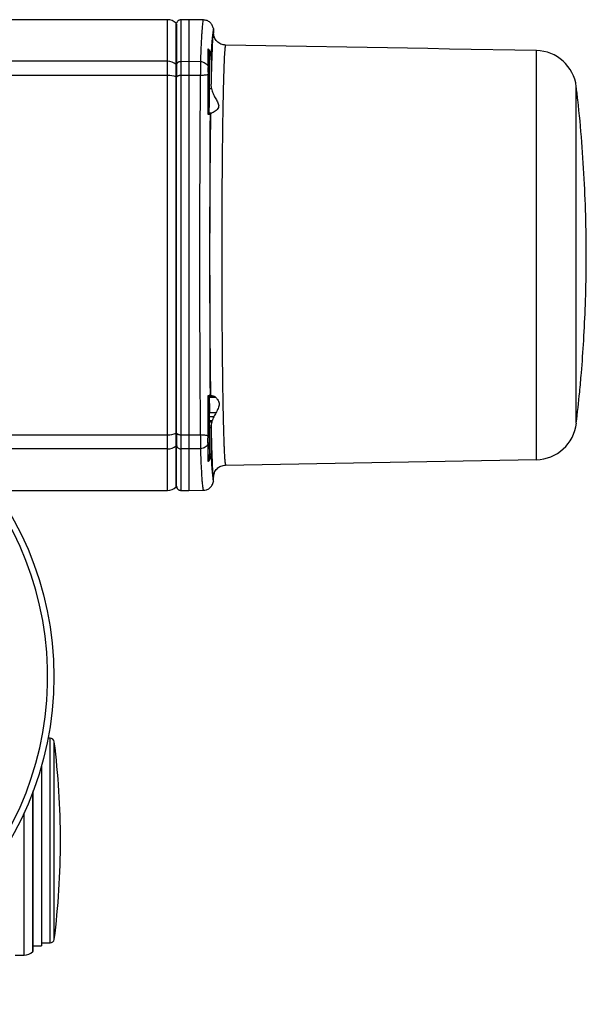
# Model space of a CAD drawing. Header units: millimetres. Extents: x 444 to 4809, y 21 to 3164.
# Tile 52 of 52: x 4671 to 4809, y 1983 to 2224. Entities that reach past the tile are written whole.
import ezdxf

# ---------------------------------------------------------------- set-up
doc = ezdxf.new("R2010")
doc.units = ezdxf.units.MM

msp = doc.modelspace()

# ---------------------------------------------------------------- linework, layer by layer
at = {"color": 7, "linetype": 'Continuous', "lineweight": 25}
for p, q in [((4706.74, 2223.99), (4662.48, 2223.99)), ((4708.98, 2222.99), (4708.86, 2223.11)), ((4708.98, 2222.99), (4708.98, 2212.94)), ((4709.02, 2223.26), (4709.02, 2223.24)), ((4709.07, 2223.37), (4709.04, 2223.21)), ((4711.98, 2223.99), (4709.95, 2223.96)), ((4715.54, 2223.93), (4711.98, 2223.99)), ((4711.98, 2223.99), (4711.98, 2213.84)), ((4715.53, 2223.93), (4715.55, 2223.93)), ((4717.98, 2221.82), (4717.98, 2220.78)), ((4770.3, 2216.92), (4720.93, 2217.79)), ((4716.98, 2216.17), (4716.9, 2212.07)), ((4716.98, 2207.15), (4716.98, 2216.17)), ((4717.38, 2215.09), (4717.38, 2208.25)), ((4775.63, 2216.83), (4770.31, 2216.92)), ((4796.8, 2216.46), (4775.63, 2216.83)), ((4706.74, 2213.84), (4651.72, 2213.84)), ((4706.74, 2210.39), (4706.74, 2213.84)), ((4708.86, 2210.01), (4708.86, 2213.05)), ((4708.98, 2212.94), (4708.86, 2213.05)), ((4708.98, 2212.94), (4708.98, 2209.96)), ((4709.96, 2213.81), (4711.98, 2213.84)), ((4711.98, 2213.84), (4714.78, 2213.8)), ((4714.81, 2213.8), (4714.78, 2213.8)), ((4706.74, 2210.39), (4645.51, 2210.39)), ((4706.74, 2122.59), (4706.74, 2210.39)), ((4711.98, 2210.4), (4709.96, 2210.37)), ((4711.98, 2210.4), (4711.98, 2122.59)), ((4714.75, 2210.36), (4711.98, 2210.4)), ((4716.66, 2200.81), (4716.67, 2210.56)), ((4716.88, 2210.29), (4716.85, 2200.83)), ((4708.86, 2122.98), (4708.86, 2210.01)), ((4708.98, 2209.96), (4708.86, 2210.01)), ((4708.98, 2123.03), (4708.98, 2209.96)), ((4717.5, 2207.15), (4717.38, 2208.25)), ((4716.98, 2207.15), (4717.5, 2207.15)), ((4716.85, 2200.83), (4716.93, 2201.16)), ((4717.45, 2201.16), (4716.93, 2201.16)), ((4717.25, 2201.11), (4717.13, 2200.87)), ((4717.25, 2201.11), (4717.45, 2201.16)), ((4716.69, 2132.16), (4716.82, 2132.21)), ((4716.76, 2131.95), (4716.69, 2132.16)), ((4716.69, 2132.16), (4716.83, 2132.1)), ((4716.82, 2132.1), (4716.76, 2131.95)), ((4716.82, 2132.21), (4716.84, 2132.23)), ((4716.85, 2132.09), (4716.82, 2132.11)), ((4716.84, 2132.23), (4717.07, 2132.38)), ((4716.84, 2132.23), (4716.85, 2132.09)), ((4716.85, 2132.09), (4716.85, 2131.53)), ((4716.85, 2131.53), (4716.88, 2122.67)), ((4716.91, 2132.25), (4716.92, 2132.21)), ((4716.91, 2132.25), (4717.25, 2132.25)), ((4716.92, 2132.21), (4716.93, 2132.16)), ((4717.26, 2132.21), (4716.92, 2132.21)), ((4716.93, 2132.16), (4717.47, 2132.16)), ((4716.93, 2132.16), (4716.93, 2132.14)), ((4716.93, 2132.14), (4716.94, 2132.07)), ((4717.66, 2132.14), (4716.93, 2132.14)), ((4716.94, 2132.07), (4716.95, 2131.72)), ((4717.99, 2132.07), (4716.94, 2132.07)), ((4718.53, 2131.72), (4716.95, 2131.72)), ((4717.07, 2132.38), (4717.13, 2132.45)), ((4717.13, 2132.45), (4717.13, 2132.44)), ((4717.13, 2132.44), (4717.25, 2132.25)), ((4716.98, 2126.96), (4716.98, 2127.95)), ((4718.56, 2127.95), (4716.98, 2127.95)), ((4716.98, 2125.98), (4716.98, 2126.96)), ((4718.04, 2126.96), (4716.98, 2126.96)), ((4716.98, 2125.66), (4716.98, 2125.98)), ((4717.62, 2125.98), (4716.98, 2125.98)), ((4716.98, 2124.68), (4716.98, 2125.66)), ((4717.53, 2125.66), (4716.98, 2125.66)), ((4716.98, 2124.41), (4716.98, 2124.68)), ((4717.39, 2124.68), (4716.98, 2124.68)), ((4716.98, 2124.41), (4716.98, 2117.9)), ((4716.98, 2124.41), (4717.38, 2124.41)), ((4717.38, 2124.41), (4717.38, 2117.9)), ((4706.74, 2119.15), (4706.74, 2122.59)), ((4708.98, 2123.03), (4708.86, 2122.98)), ((4708.86, 2119.93), (4708.86, 2122.98)), ((4708.98, 2123.03), (4708.98, 2120.04)), ((4709.96, 2122.62), (4711.98, 2122.59)), ((4711.98, 2122.59), (4714.74, 2122.63)), ((4708.98, 2120.04), (4708.86, 2119.93)), ((4708.98, 2109.99), (4708.98, 2120.04)), ((4711.98, 2119.15), (4709.96, 2119.17)), ((4714.78, 2119.18), (4711.98, 2119.15)), ((4711.98, 2119.15), (4711.98, 2108.99)), ((4714.78, 2119.18), (4714.8, 2119.18)), ((4716.71, 2116.09), (4716.68, 2120.35)), ((4716.9, 2120.9), (4716.97, 2117.1)), ((4716.94, 2116.45), (4716.71, 2116.09)), ((4716.71, 2116.09), (4716.86, 2116.42)), ((4716.86, 2116.42), (4716.97, 2117.1)), ((4716.86, 2116.42), (4716.94, 2116.45)), ((4716.98, 2116.53), (4716.94, 2116.45)), ((4716.96, 2116.39), (4716.94, 2116.45)), ((4716.97, 2117.1), (4716.98, 2116.53)), ((4716.98, 2117.9), (4716.98, 2117.75)), ((4717.38, 2117.9), (4716.98, 2117.9)), ((4716.98, 2117.75), (4717.38, 2117.75)), ((4716.98, 2116.42), (4716.98, 2117.09)), ((4717.29, 2117.09), (4716.98, 2117.09)), ((4717.38, 2117.9), (4717.38, 2117.75)), ((4720.93, 2115.2), (4796.8, 2116.53)), ((4716.96, 2116.39), (4716.71, 2116.09)), ((4717.98, 2111.16), (4717.98, 2112.2)), ((4708.86, 2109.87), (4708.98, 2109.99)), ((4664.78, 2108.99), (4706.74, 2108.99)), ((4709.95, 2109.03), (4711.98, 2108.99)), ((4711.98, 2108.99), (4715.56, 2109.06)), ((4678.1, 2048.49), (4677.56, 2048.49)), ((4675.98, 2041.79), (4675.98, 2023.49)), ((4673.98, 1996.49), (4673.98, 2035.65)), ((4675.98, 2023.49), (4675.98, 1997.74)), ((4673.86, 1996.37), (4673.98, 1996.49)), ((4673.98, 1997.74), (4675.98, 1997.74)), ((4675.98, 1998.49), (4678.1, 1998.49)), ((4669.58, 1995.49), (4671.74, 1995.49))]:
    msp.add_line(p, q, dxfattribs=at)
at = {"color": 8, "linetype": 'Continuous', "lineweight": 25}
for p, q in [((4706.74, 2213.84), (4706.74, 2223.99)), ((4708.86, 2213.05), (4708.86, 2223.11)), ((4796.8, 2116.53), (4796.8, 2216.46)), ((4717.13, 2132.45), (4717.13, 2132.45)), ((4652.9, 2122.59), (4706.74, 2122.59)), ((4706.74, 2119.15), (4656.45, 2119.15)), ((4706.74, 2108.99), (4706.74, 2119.15)), ((4708.86, 2109.87), (4708.86, 2119.93)), ((4678.1, 1998.49), (4678.1, 2048.49)), ((4679.09, 1999.37), (4679.09, 2047.62)), ((4673.86, 1996.37), (4673.86, 2035.33)), ((4671.74, 1995.49), (4671.74, 2030.23))]:
    msp.add_line(p, q, dxfattribs=at)
at = {"color": 7, "linetype": 'Continuous', "lineweight": 25, "flags": 128}
msp.add_lwpolyline([(4716.98, 2117.09), (4716.98, 2117.41), (4716.98, 2117.41), (4716.98, 2117.41), (4716.98, 2117.42), (4716.98, 2117.42), (4716.98, 2117.43), (4716.98, 2117.5), (4716.98, 2117.52), (4716.98, 2117.52), (4716.98, 2117.52), (4716.98, 2117.52), (4716.98, 2117.52), (4716.98, 2117.54), (4716.98, 2117.57), (4716.98, 2117.75)], dxfattribs=at)
at = {"color": 7, "linetype": 'Continuous', "lineweight": 25}
msp.add_circle((4598.98, 2063.49), 80, dxfattribs=at)
for centre, radius, start, end in [((4706.74, 2220.99), 3, 45, 90), ((4796.62, 2206.46), 10, 6.7312, 89), ((4706.76, 2210.66), 3.18, 48.7197, 90.4537), ((4706.84, 2204.95), 5.45, 68.2849, 91.1018), ((4598.98, 2063.49), 78.5, 270, 175.9275), ((4796.62, 2126.52), 10, 271, 353.7462), ((4706.84, 2128.04), 5.45, 268.9012, 291.7121), ((4706.76, 2122.32), 3.18, 269.5489, 311.2777), ((4706.74, 2111.99), 3, 270, 315), ((4678.1, 2047.49), 1, 7.2954, 90), ((4490.63, 2023.49), 190, 0, 7.2954), ((4490.63, 2023.49), 190, 352.7046, 0), ((4678.1, 1999.49), 1, 270, 352.7046), ((4671.74, 1998.49), 3, 270, 315)]:
    msp.add_arc(centre, radius, start, end, dxfattribs=at)
for points, knots in [([(4709.97, 2223.96), (4709.88, 2223.95), (4709.68, 2223.93), (4709.41, 2223.8), (4709.18, 2223.59), (4709.09, 2223.41), (4709.05, 2223.32)], [0, 0, 0, 0, 0.233771, 0.485295, 0.744657, 1, 1, 1, 1]), ([(4709.96, 2223.96), (4709.96, 2223.83), (4709.96, 2223.59), (4709.96, 2221.57), (4709.96, 2218.47), (4709.96, 2215.37), (4709.96, 2213.81)], [0, 0, 0, 0, 0.2500001, 0.5000001, 0.75, 1, 1, 1, 1]), ([(4715.53, 2223.93), (4715.5, 2223.91), (4715.45, 2223.88), (4715.36, 2223.51), (4715.26, 2222.75), (4715.16, 2221.65), (4715.08, 2220.4), (4715.01, 2219.27), (4714.95, 2218.03), (4714.89, 2216.7), (4714.83, 2215.3), (4714.8, 2214.3), (4714.78, 2213.8)], [0, 0, 0, 0, 0.092077, 0.206103, 0.342076, 0.499994, 0.590792, 0.678605, 0.763432, 0.845274, 0.92413, 1, 1, 1, 1]), ([(4717.95, 2221.82), (4717.88, 2222.11), (4717.73, 2222.67), (4717.16, 2223.35), (4716.41, 2223.82), (4715.83, 2223.89), (4715.55, 2223.93)], [0, 0, 0, 0, 0.250275, 0.500123, 0.750145, 1, 1, 1, 1]), ([(4717.81, 2220.94), (4717.76, 2220.58), (4717.66, 2219.86), (4717.52, 2217.9), (4717.42, 2216.02), (4717.38, 2215.09)], [0, 0, 0, 0, 0.333307, 0.66673, 1, 1, 1, 1]), ([(4717.98, 2220.78), (4717.95, 2220.71), (4717.87, 2220.57), (4717.77, 2219.45), (4717.66, 2217.68), (4717.56, 2215.2), (4717.46, 2212.1), (4717.41, 2209.54), (4717.38, 2208.25)], [0, 0, 0, 0, 0.16578, 0.332087, 0.499023, 0.665969, 0.833041, 1, 1, 1, 1]), ([(4717.98, 2221.82), (4717.95, 2221.79), (4717.9, 2221.71), (4717.84, 2221.2), (4717.81, 2220.94)], [0, 0, 0, 0, 0.499999, 1, 1, 1, 1]), ([(4720.93, 2217.79), (4720.54, 2217.84), (4719.77, 2217.94), (4718.79, 2218.63), (4718.11, 2219.62), (4718.03, 2220.4), (4717.98, 2220.78)], [0, 0, 0, 0, 0.2488008, 0.4993573, 0.7499275, 1, 1, 1, 1]), ([(4720.93, 2217.79), (4720.91, 2217.76), (4720.86, 2217.71), (4720.8, 2217.33), (4720.74, 2216.8), (4720.69, 2216.14), (4720.64, 2215.42), (4720.6, 2214.67), (4720.55, 2213.62), (4720.5, 2212.14), (4720.43, 2210.07), (4720.37, 2207.8), (4720.31, 2205.38), (4720.25, 2202.45), (4720.19, 2198.93), (4720.14, 2194.72), (4720.09, 2190.28), (4720.05, 2185.17), (4720.01, 2179.38), (4719.99, 2172.94), (4719.98, 2166.49), (4719.99, 2160.04), (4720.01, 2153.61), (4720.05, 2147.81), (4720.09, 2142.7), (4720.13, 2139.01), (4720.17, 2136.18), (4720.19, 2134.11), (4720.23, 2132.11), (4720.26, 2130.28), (4720.29, 2128.59), (4720.32, 2127.03), (4720.36, 2125.52), (4720.4, 2124.07), (4720.44, 2122.69), (4720.48, 2121.39), (4720.52, 2120.17), (4720.57, 2118.94), (4720.64, 2117.66), (4720.72, 2116.41), (4720.82, 2115.41), (4720.89, 2115.28), (4720.93, 2115.2)], [0, 0, 0, 0, 0.023207, 0.044628, 0.064264, 0.082114, 0.098177, 0.112453, 0.124943, 0.151867, 0.177834, 0.202842, 0.226892, 0.249983, 0.282738, 0.315064, 0.346963, 0.378433, 0.419715, 0.460237, 0.499998, 0.539759, 0.58028, 0.621562, 0.653033, 0.684932, 0.701047, 0.717269, 0.733598, 0.750034, 0.764356, 0.779052, 0.794123, 0.809568, 0.825388, 0.841582, 0.858151, 0.875095, 0.898127, 0.926624, 0.960582, 1, 1, 1, 1]), ([(4716.7, 2212.61), (4716.7, 2213.47), (4716.69, 2215.03), (4716.7, 2216.32), (4716.71, 2216.9)], [0, 0, 0, 0, 0.549512, 1, 1, 1, 1]), ([(4717.38, 2215.09), (4717.35, 2215.43), (4717.29, 2216.09), (4716.9, 2216.63), (4716.71, 2216.9)], [0, 0, 0, 0, 0.508282, 1, 1, 1, 1]), ([(4716.71, 2216.9), (4716.79, 2216.79), (4716.94, 2216.57), (4716.96, 2216.3), (4716.98, 2216.17)], [0, 0, 0, 0, 0.4994581, 1, 1, 1, 1]), ([(4708.98, 2212.92), (4708.99, 2213.03), (4709.01, 2213.2), (4709.13, 2213.41), (4709.26, 2213.55), (4709.42, 2213.67), (4709.65, 2213.78), (4709.84, 2213.8), (4709.96, 2213.81)], [0, 0, 0, 0, 0.2396966, 0.3684985, 0.5000074, 0.6315031, 0.7603103, 1, 1, 1, 1]), ([(4709.96, 2213.81), (4709.96, 2213.39), (4709.96, 2212.53), (4709.96, 2211.09), (4709.96, 2210.37)], [0, 0, 0, 0, 0.494915, 1, 1, 1, 1]), ([(4711.98, 2213.84), (4711.98, 2213.41), (4711.98, 2212.54), (4711.98, 2211.11), (4711.98, 2210.4)], [0, 0, 0, 0, 0.499898, 1, 1, 1, 1]), ([(4714.81, 2213.8), (4714.83, 2213.37), (4714.86, 2212.5), (4714.79, 2211.07), (4714.75, 2210.36)], [0, 0, 0, 0, 0.499981, 1, 1, 1, 1]), ([(4714.81, 2213.8), (4714.96, 2213.78), (4715.27, 2213.75), (4715.76, 2213.55), (4716.27, 2213.19), (4716.55, 2212.82), (4716.7, 2212.61)], [0, 0, 0, 0, 0.195651, 0.395941, 0.67353, 1, 1, 1, 1]), ([(4716.69, 2212.61), (4716.67, 2212.5), (4716.63, 2212.33), (4716.6, 2212.03), (4716.59, 2211.74), (4716.62, 2211.28), (4716.65, 2210.83), (4716.67, 2210.56)], [0, 0, 0, 0, 0.287001, 0.420013, 0.497914, 0.710019, 1, 1, 1, 1]), ([(4716.9, 2212.07), (4716.89, 2212.16), (4716.87, 2212.36), (4716.75, 2212.53), (4716.69, 2212.61)], [0, 0, 0, 0, 0.499458, 1, 1, 1, 1]), ([(4709.96, 2210.37), (4709.96, 2206.91), (4709.96, 2200), (4709.96, 2189.05), (4709.96, 2177.85), (4709.96, 2166.49), (4709.96, 2155.14), (4709.96, 2143.94), (4709.96, 2132.99), (4709.96, 2126.07), (4709.96, 2122.62)], [0, 0, 0, 0, 0.125, 0.2499998, 0.375, 0.5, 0.625, 0.7499996, 0.875, 1, 1, 1, 1]), ([(4714.75, 2210.36), (4714.72, 2206.85), (4714.66, 2199.88), (4714.61, 2188.87), (4714.58, 2177.72), (4714.57, 2170.22), (4714.57, 2166.49)], [0, 0, 0, 0, 0.253553, 0.504736, 0.753552, 1, 1, 1, 1]), ([(4716.67, 2210.56), (4716.53, 2210.53), (4716.27, 2210.48), (4715.76, 2210.41), (4715.25, 2210.38), (4714.91, 2210.36), (4714.75, 2210.36)], [0, 0, 0, 0, 0.301734, 0.559112, 0.787775, 1, 1, 1, 1]), ([(4716.88, 2210.29), (4716.87, 2210.34), (4716.85, 2210.44), (4716.73, 2210.52), (4716.67, 2210.56)], [0, 0, 0, 0, 0.499997, 1, 1, 1, 1]), ([(4716.9, 2212.07), (4716.9, 2211.84), (4716.89, 2211.39), (4716.88, 2210.66), (4716.88, 2210.29)], [0, 0, 0, 0, 0.500854, 1, 1, 1, 1]), ([(4716.93, 2201.16), (4716.93, 2201.2), (4716.94, 2201.29), (4716.95, 2201.87), (4716.97, 2202.98), (4716.98, 2204.87), (4716.98, 2206.4), (4716.98, 2207.15)], [0, 0, 0, 0, 0.152559, 0.287013, 0.500769, 0.756795, 1, 1, 1, 1]), ([(4717.5, 2207.15), (4717.61, 2206.75), (4717.84, 2205.96), (4718.39, 2204.88), (4718.86, 2204.06), (4719.16, 2203.43), (4719.28, 2202.96), (4719.14, 2202.26), (4718.5, 2201.69), (4717.85, 2201.27), (4717.58, 2201.19), (4717.45, 2201.16)], [0, 0, 0, 0, 0.124973, 0.250752, 0.375405, 0.438482, 0.500728, 0.563065, 0.749401, 0.875151, 1, 1, 1, 1]), ([(4806.53, 2125.44), (4806.83, 2127.97), (4807.31, 2132.05), (4807.9, 2138.79), (4808.41, 2145.89), (4808.82, 2154.6), (4809.01, 2163.95), (4808.95, 2173.78), (4808.6, 2183.89), (4807.92, 2194.13), (4807.23, 2202.06), (4806.66, 2206.56), (4806.52, 2207.63)], [0, 0, 0, 0, 0.092809, 0.149622, 0.24642, 0.351968, 0.46685, 0.586978, 0.710084, 0.834864, 0.960612, 1, 1, 1, 1]), ([(4717.13, 2200.87), (4717.11, 2200.86), (4717.06, 2200.84), (4716.79, 2200.82), (4716.66, 2200.81)], [0, 0, 0, 0, 0.50002, 1, 1, 1, 1]), ([(4716.85, 2200.83), (4716.84, 2200.83), (4716.82, 2200.82), (4716.71, 2200.82), (4716.66, 2200.81)], [0, 0, 0, 0, 0.500389, 1, 1, 1, 1]), ([(4717.13, 2200.87), (4717.12, 2198.14), (4717.08, 2192.7), (4717.05, 2184.26), (4717.04, 2178.53), (4717.03, 2175.67)], [0, 0, 0, 0, 0.333168, 0.666593, 1, 1, 1, 1]), ([(4717.25, 2201.11), (4717.23, 2199.47), (4717.19, 2196.19), (4717.13, 2190.76), (4717.09, 2185.04), (4717.06, 2179.08), (4717.04, 2172.95), (4717.03, 2166.73), (4717.04, 2160.52), (4717.06, 2154.38), (4717.09, 2148.4), (4717.13, 2142.66), (4717.18, 2137.2), (4717.23, 2133.9), (4717.25, 2132.25)], [0, 0, 0, 0, 0.083322, 0.166712, 0.249998, 0.333333, 0.416699, 0.5, 0.583301, 0.666673, 0.750002, 0.833298, 0.916685, 1, 1, 1, 1]), ([(4717.03, 2175.67), (4717.02, 2173.63), (4717.02, 2169.58), (4717.02, 2163.41), (4717.02, 2159.35), (4717.03, 2157.32)], [0, 0, 0, 0, 0.334029, 0.665971, 1, 1, 1, 1]), ([(4714.57, 2166.49), (4714.57, 2162.76), (4714.57, 2155.26), (4714.61, 2144.12), (4714.66, 2133.11), (4714.71, 2126.13), (4714.74, 2122.63)], [0, 0, 0, 0, 0.2464352, 0.4952472, 0.7464363, 1, 1, 1, 1]), ([(4717.03, 2157.32), (4717.04, 2154.5), (4717.05, 2148.85), (4717.08, 2140.52), (4717.11, 2135.14), (4717.13, 2132.45)], [0, 0, 0, 0, 0.333039, 0.666449, 1, 1, 1, 1]), ([(4716.68, 2122.42), (4716.68, 2124.01), (4716.67, 2125.63), (4716.67, 2127.48), (4716.67, 2128.3), (4716.68, 2129.91), (4716.68, 2131.33), (4716.68, 2132.16)], [0, 0, 0, 0, 0.499943, 0.507173, 0.570047, 0.749953, 1, 1, 1, 1]), ([(4716.85, 2131.53), (4716.84, 2131.6), (4716.84, 2131.71), (4716.8, 2131.85), (4716.78, 2131.92), (4716.77, 2131.94), (4716.77, 2131.95)], [0, 0, 0, 0, 0.49991, 0.842465, 0.944384, 1, 1, 1, 1]), ([(4716.82, 2132.21), (4716.82, 2132.2), (4716.82, 2132.16), (4716.82, 2132.12), (4716.83, 2132.1)], [0, 0, 0, 0, 0.500442, 1, 1, 1, 1]), ([(4716.95, 2131.72), (4716.95, 2131.22), (4716.96, 2130.22), (4716.97, 2128.71), (4716.98, 2127.95)], [0, 0, 0, 0, 0.499843, 1, 1, 1, 1]), ([(4717.25, 2132.25), (4717.25, 2132.24), (4717.25, 2132.23), (4717.26, 2132.22), (4717.26, 2132.21)], [0, 0, 0, 0, 0.5002, 1, 1, 1, 1]), ([(4717.26, 2132.21), (4717.28, 2132.19), (4717.31, 2132.16), (4717.42, 2132.16), (4717.47, 2132.16)], [0, 0, 0, 0, 0.515565, 1, 1, 1, 1]), ([(4717.47, 2132.16), (4717.5, 2132.15), (4717.56, 2132.15), (4717.63, 2132.15), (4717.66, 2132.14)], [0, 0, 0, 0, 0.490229, 1, 1, 1, 1]), ([(4717.66, 2132.14), (4717.71, 2132.13), (4717.81, 2132.12), (4717.93, 2132.08), (4717.99, 2132.07)], [0, 0, 0, 0, 0.482762, 1, 1, 1, 1]), ([(4717.99, 2132.07), (4718.09, 2132.03), (4718.28, 2131.96), (4718.44, 2131.8), (4718.53, 2131.72)], [0, 0, 0, 0, 0.497201, 1, 1, 1, 1]), ([(4718.53, 2131.72), (4718.72, 2131.5), (4719.12, 2131.05), (4719.51, 2130.12), (4719.13, 2129.06), (4718.75, 2128.32), (4718.56, 2127.95)], [0, 0, 0, 0, 0.250007, 0.500038, 0.749978, 1, 1, 1, 1]), ([(4718.04, 2126.96), (4717.95, 2126.79), (4717.8, 2126.48), (4717.68, 2126.14), (4717.62, 2125.98)], [0, 0, 0, 0, 0.522511, 1, 1, 1, 1]), ([(4718.56, 2127.95), (4718.48, 2127.79), (4718.31, 2127.47), (4718.13, 2127.13), (4718.04, 2126.96)], [0, 0, 0, 0, 0.504031, 1, 1, 1, 1]), ([(4717.39, 2124.68), (4717.39, 2124.64), (4717.38, 2124.55), (4717.38, 2124.45), (4717.38, 2124.41)], [0, 0, 0, 0, 0.49975, 1, 1, 1, 1]), ([(4717.38, 2124.41), (4717.41, 2123.16), (4717.47, 2120.65), (4717.56, 2117.64), (4717.66, 2115.22), (4717.77, 2113.5), (4717.87, 2112.41), (4717.95, 2112.27), (4717.98, 2112.2)], [0, 0, 0, 0, 0.166965, 0.334045, 0.500994, 0.667949, 0.834235, 1, 1, 1, 1]), ([(4717.53, 2125.66), (4717.5, 2125.51), (4717.42, 2125.18), (4717.4, 2124.85), (4717.39, 2124.68)], [0, 0, 0, 0, 0.486067, 1, 1, 1, 1]), ([(4717.62, 2125.98), (4717.61, 2125.93), (4717.57, 2125.82), (4717.55, 2125.72), (4717.53, 2125.66)], [0, 0, 0, 0, 0.4997954, 1, 1, 1, 1]), ([(4709.96, 2122.62), (4709.96, 2121.91), (4709.96, 2120.47), (4709.96, 2119.61), (4709.96, 2119.17)], [0, 0, 0, 0, 0.494945, 1, 1, 1, 1]), ([(4711.98, 2122.59), (4711.98, 2121.88), (4711.98, 2120.45), (4711.98, 2119.58), (4711.98, 2119.15)], [0, 0, 0, 0, 0.499896, 1, 1, 1, 1]), ([(4714.74, 2122.63), (4714.91, 2122.62), (4715.25, 2122.61), (4715.77, 2122.57), (4716.28, 2122.51), (4716.54, 2122.45), (4716.68, 2122.42)], [0, 0, 0, 0, 0.211735, 0.44011, 0.697665, 1, 1, 1, 1]), ([(4714.74, 2122.63), (4714.78, 2121.91), (4714.85, 2120.49), (4714.82, 2119.62), (4714.8, 2119.18)], [0, 0, 0, 0, 0.5000107, 1, 1, 1, 1]), ([(4716.68, 2120.35), (4716.64, 2120.58), (4716.58, 2120.91), (4716.61, 2121.7), (4716.66, 2122.16), (4716.68, 2122.42)], [0, 0, 0, 0, 0.500033, 0.711726, 1, 1, 1, 1]), ([(4716.88, 2122.67), (4716.87, 2122.62), (4716.85, 2122.54), (4716.74, 2122.46), (4716.68, 2122.42)], [0, 0, 0, 0, 0.499377, 1, 1, 1, 1]), ([(4716.88, 2122.67), (4716.88, 2122.39), (4716.89, 2122.03), (4716.89, 2121.41), (4716.9, 2121.12), (4716.9, 2120.9)], [0, 0, 0, 0, 0.371355, 0.501523, 1, 1, 1, 1]), ([(4708.98, 2120.07), (4708.99, 2119.95), (4709.02, 2119.72), (4709.25, 2119.42), (4709.58, 2119.22), (4709.83, 2119.19), (4709.96, 2119.17)], [0, 0, 0, 0, 0.248234, 0.500003, 0.751756, 1, 1, 1, 1]), ([(4714.78, 2119.18), (4714.81, 2118.2), (4714.89, 2116.15), (4715.01, 2113.61), (4715.12, 2111.79), (4715.22, 2110.63), (4715.3, 2109.94), (4715.36, 2109.48), (4715.42, 2109.21), (4715.48, 2109.08), (4715.51, 2109.06), (4715.53, 2109.06)], [0, 0, 0, 0, 0.15471, 0.32136, 0.499949, 0.607425, 0.705247, 0.793415, 0.871931, 0.940792, 1, 1, 1, 1]), ([(4716.68, 2120.35), (4716.46, 2120.07), (4716.11, 2119.63), (4715.42, 2119.27), (4715.01, 2119.21), (4714.8, 2119.18)], [0, 0, 0, 0, 0.461449, 0.724496, 1, 1, 1, 1]), ([(4716.9, 2120.9), (4716.89, 2120.8), (4716.87, 2120.6), (4716.74, 2120.43), (4716.68, 2120.35)], [0, 0, 0, 0, 0.5000195, 1, 1, 1, 1]), ([(4716.98, 2116.42), (4716.98, 2116.41), (4716.97, 2116.4), (4716.97, 2116.4), (4716.96, 2116.39)], [0, 0, 0, 0, 0.5001, 1, 1, 1, 1]), ([(4717.29, 2117.09), (4717.25, 2116.97), (4717.18, 2116.73), (4717.04, 2116.52), (4716.98, 2116.42)], [0, 0, 0, 0, 0.508591, 1, 1, 1, 1]), ([(4716.98, 2116.53), (4716.98, 2116.51), (4716.98, 2116.46), (4716.98, 2116.43), (4716.98, 2116.42)], [0, 0, 0, 0, 0.525551, 1, 1, 1, 1]), ([(4717.38, 2117.75), (4717.38, 2117.64), (4717.37, 2117.41), (4717.32, 2117.2), (4717.29, 2117.09)], [0, 0, 0, 0, 0.499773, 1, 1, 1, 1]), ([(4717.38, 2117.75), (4717.43, 2116.84), (4717.52, 2115.01), (4717.66, 2113.1), (4717.76, 2112.4), (4717.81, 2112.05)], [0, 0, 0, 0, 0.333255, 0.666682, 1, 1, 1, 1]), ([(4717.98, 2112.2), (4718.03, 2112.59), (4718.11, 2113.37), (4718.79, 2114.36), (4719.77, 2115.05), (4720.54, 2115.15), (4720.93, 2115.2)], [0, 0, 0, 0, 0.250083, 0.500651, 0.751199, 1, 1, 1, 1]), ([(4717.81, 2112.05), (4717.82, 2111.96), (4717.83, 2111.76), (4717.86, 2111.49), (4717.89, 2111.3), (4717.92, 2111.18), (4717.94, 2111.17), (4717.95, 2111.16)], [0, 0, 0, 0, 0.1514037, 0.3676033, 0.6129376, 0.8000989, 1, 1, 1, 1]), ([(4717.81, 2112.05), (4717.84, 2111.79), (4717.9, 2111.27), (4717.95, 2111.2), (4717.98, 2111.16)], [0, 0, 0, 0, 0.5, 1, 1, 1, 1]), ([(4708.99, 2109.97), (4709, 2109.87), (4709.02, 2109.7), (4709.13, 2109.48), (4709.26, 2109.32), (4709.42, 2109.19), (4709.65, 2109.07), (4709.84, 2109.04), (4709.96, 2109.03)], [0, 0, 0, 0, 0.21107, 0.344758, 0.481191, 0.617609, 0.751286, 1, 1, 1, 1]), ([(4715.53, 2109.06), (4715.77, 2109.08), (4716.3, 2109.13), (4717.04, 2109.54), (4717.55, 2110.1), (4717.84, 2110.67), (4717.91, 2111), (4717.95, 2111.16)], [0, 0, 0, 0, 0.212408, 0.450438, 0.712874, 0.853742, 1, 1, 1, 1])]:
    msp.add_open_spline(points, degree=3, knots=knots, dxfattribs=at)
at = {"color": 8, "linetype": 'Continuous', "lineweight": 25}
for points, knots in [([(4709.96, 2210.37), (4709.84, 2210.36), (4709.64, 2210.35), (4709.42, 2210.3), (4709.26, 2210.24), (4709.13, 2210.17), (4709.04, 2210.1), (4709.02, 2210.04), (4709.02, 2210.02)], [0, 0, 0, 0, 0.2791173, 0.4288281, 0.5814423, 0.7338094, 0.8828728, 1, 1, 1, 1]), ([(4806.55, 2166.49), (4806.55, 2168.29), (4806.55, 2171.88), (4806.55, 2177.17), (4806.55, 2182.28), (4806.55, 2187.12), (4806.55, 2191.61), (4806.55, 2195.67), (4806.55, 2199.23), (4806.55, 2202.23), (4806.55, 2204.62), (4806.55, 2206.34), (4806.55, 2207.43), (4806.55, 2207.57), (4806.55, 2207.64)], [0, 0, 0, 0, 0.083334, 0.166668, 0.250001, 0.333335, 0.416668, 0.500002, 0.583336, 0.666669, 0.750003, 0.833337, 0.91667, 1, 1, 1, 1]), ([(4806.55, 2125.44), (4806.55, 2125.43), (4806.55, 2125.42), (4806.55, 2126.24), (4806.55, 2127.8), (4806.55, 2130.09), (4806.55, 2133.04), (4806.55, 2136.6), (4806.55, 2140.7), (4806.55, 2145.27), (4806.55, 2150.23), (4806.55, 2155.48), (4806.55, 2160.94), (4806.55, 2164.64), (4806.55, 2166.49)], [0, 0, 0, 0, 0.05434, 0.140309, 0.226278, 0.312247, 0.398216, 0.484185, 0.570155, 0.656124, 0.742092, 0.828062, 0.914031, 1, 1, 1, 1]), ([(4709.02, 2122.97), (4709.02, 2122.94), (4709.04, 2122.89), (4709.13, 2122.82), (4709.26, 2122.75), (4709.42, 2122.69), (4709.64, 2122.64), (4709.84, 2122.62), (4709.96, 2122.62)], [0, 0, 0, 0, 0.117101, 0.266169, 0.418532, 0.571157, 0.720873, 1, 1, 1, 1]), ([(4709.96, 2119.17), (4709.96, 2117.62), (4709.96, 2114.52), (4709.96, 2111.42), (4709.96, 2109.4), (4709.96, 2109.15), (4709.96, 2109.03)], [0, 0, 0, 0, 0.25, 0.5, 0.75, 1, 1, 1, 1])]:
    msp.add_open_spline(points, degree=3, knots=knots, dxfattribs=at)

doc.saveas('drawing.dxf')
